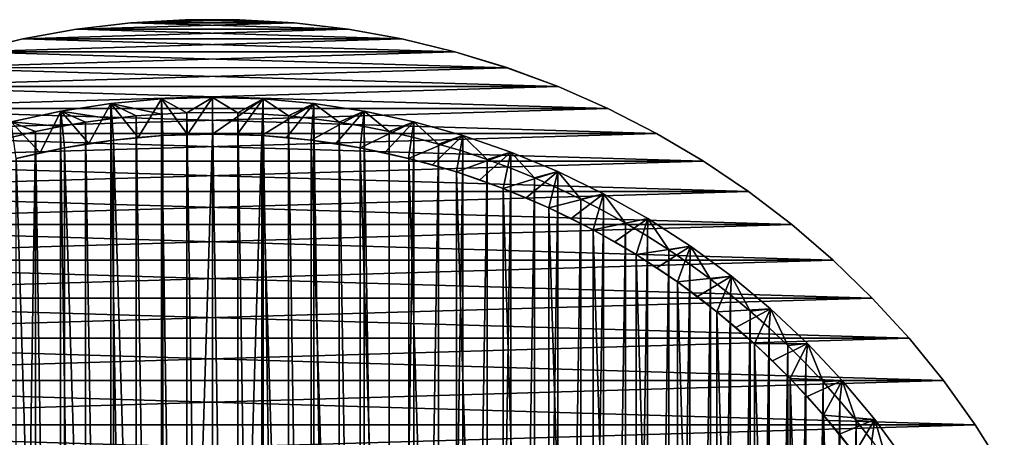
# Model space of a CAD drawing. Header units: millimetres. Extents: x -20 to 891, y -20 to 307.
# Tile 34 of 113: x -4 to 17, y 11 to 20. Entities that reach past the tile are written whole.
import ezdxf

# ---------------------------------------------------------------- set-up
doc = ezdxf.new("R2010")
doc.units = ezdxf.units.MM
doc.header["$LTSCALE"] = 41.718519
for name, color, linetype in [('1', 7, 'CONTINUOUS'), ('10', 7, 'CONTINUOUS'), ('12', 7, 'CONTINUOUS'), ('13', 7, 'CONTINUOUS'), ('14', 7, 'CONTINUOUS'), ('2', 7, 'CONTINUOUS'), ('4', 7, 'CONTINUOUS'), ('5', 7, 'CONTINUOUS'), ('6', 7, 'CONTINUOUS'), ('7', 7, 'CONTINUOUS'), ('8', 7, 'CONTINUOUS'), ('9', 7, 'CONTINUOUS')]:
    doc.layers.add(name, color=color, linetype=linetype)

msp = doc.modelspace()

# ---------------------------------------------------------------- linework, layer by layer
at = {"layer": '1', "linetype": 'Continuous'}
for points in [[(-1.776, 19.921), (2.953, 19.781), (-2.953, 19.781), (-1.776, 19.921)], [(-0.593, 19.991), (1.776, 19.921), (-1.776, 19.921), (-0.593, 19.991)], [(1.776, 19.921), (2.953, 19.781), (-1.776, 19.921), (1.776, 19.921)], [(0.593, 19.991), (1.776, 19.921), (-0.593, 19.991), (0.593, 19.991)], [(-2.953, 19.781), (4.12, 19.571), (-4.12, 19.571), (-2.953, 19.781)], [(2.953, 19.781), (4.12, 19.571), (-2.953, 19.781), (2.953, 19.781)], [(-4.12, 19.571), (5.272, 19.293), (-5.272, 19.293), (-4.12, 19.571)], [(4.12, 19.571), (5.272, 19.293), (-4.12, 19.571), (4.12, 19.571)], [(-5.272, 19.293), (6.406, 18.946), (-6.405, 18.947), (-5.272, 19.293)], [(5.272, 19.293), (6.406, 18.946), (-5.272, 19.293), (5.272, 19.293)], [(-6.405, 18.947), (6.406, 18.946), (-7.517, 18.534), (-6.405, 18.947)], [(6.406, 18.946), (7.517, 18.534), (-7.517, 18.534), (6.406, 18.946)], [(7.517, 18.534), (8.601, 18.056), (-8.601, 18.056), (7.517, 18.534)], [(-7.517, 18.534), (7.517, 18.534), (-8.601, 18.056), (-7.517, 18.534)], [(8.601, 18.056), (9.656, 17.515), (-9.656, 17.515), (8.601, 18.056)], [(-8.601, 18.056), (8.601, 18.056), (-9.656, 17.515), (-8.601, 18.056)], [(9.656, 17.515), (10.676, 16.912), (-10.676, 16.912), (9.656, 17.515)], [(-9.656, 17.515), (9.656, 17.515), (-10.676, 16.912), (-9.656, 17.515)], [(10.676, 16.912), (11.659, 16.25), (-11.659, 16.25), (10.676, 16.912)], [(-10.676, 16.912), (10.676, 16.912), (-11.659, 16.25), (-10.676, 16.912)], [(11.659, 16.25), (12.602, 15.531), (-12.602, 15.531), (11.659, 16.25)], [(-11.659, 16.25), (11.659, 16.25), (-12.602, 15.531), (-11.659, 16.25)], [(12.602, 15.531), (13.5, 14.757), (-13.499, 14.757), (12.602, 15.531)], [(-12.602, 15.531), (12.602, 15.531), (-13.499, 14.757), (-12.602, 15.531)], [(13.5, 14.757), (14.35, 13.931), (-14.35, 13.931), (13.5, 14.757)], [(-13.499, 14.757), (13.5, 14.757), (-14.35, 13.931), (-13.499, 14.757)], [(14.35, 13.931), (15.15, 13.057), (-15.15, 13.057), (14.35, 13.931)], [(-14.35, 13.931), (14.35, 13.931), (-15.15, 13.057), (-14.35, 13.931)], [(15.15, 13.057), (15.897, 12.136), (-15.897, 12.136), (15.15, 13.057)], [(-15.15, 13.057), (15.15, 13.057), (-15.897, 12.136), (-15.15, 13.057)], [(15.897, 12.136), (16.588, 11.173), (-16.588, 11.173), (15.897, 12.136)], [(-15.897, 12.136), (15.897, 12.136), (-16.588, 11.173), (-15.897, 12.136)], [(16.588, 11.173), (17.221, 10.171), (-17.221, 10.171), (16.588, 11.173)], [(-16.588, 11.173), (16.588, 11.173), (-17.221, 10.171), (-16.588, 11.173)]]:
    msp.add_3dface(points, dxfattribs=at)
at = {"layer": '10', "linetype": 'Continuous'}
for points in [[(0, 18.3, 1.5), (0, 18.3, 1.773), (1.105, 18.267, 1.773), (0, 18.3, 1.5)], [(0, 18.3, 1.5), (1.105, 18.267, 1.773), (1.105, 18.267, 1.5), (0, 18.3, 1.5)], [(1.105, 18.267, 1.773), (2.206, 18.167, 1.773), (1.105, 18.267, 1.5), (1.105, 18.267, 1.773)], [(1.105, 18.267, 1.5), (2.206, 18.167, 1.773), (2.206, 18.167, 1.5), (1.105, 18.267, 1.5)], [(2.206, 18.167, 1.773), (3.299, 18, 1.773), (2.206, 18.167, 1.5), (2.206, 18.167, 1.773)], [(2.206, 18.167, 1.5), (3.299, 18, 1.773), (3.299, 18, 1.5), (2.206, 18.167, 1.5)], [(3.299, 18, 1.773), (4.379, 17.768, 1.773), (3.299, 18, 1.5), (3.299, 18, 1.773)], [(3.299, 18, 1.5), (4.379, 17.768, 1.773), (4.379, 17.768, 1.5), (3.299, 18, 1.5)], [(4.379, 17.768, 1.773), (5.444, 17.471, 1.773), (5.444, 17.471, 1.5), (4.379, 17.768, 1.773)], [(4.379, 17.768, 1.5), (4.379, 17.768, 1.773), (5.444, 17.471, 1.5), (4.379, 17.768, 1.5)], [(5.444, 17.471, 1.773), (6.489, 17.111, 1.773), (6.489, 17.111, 1.5), (5.444, 17.471, 1.773)], [(5.444, 17.471, 1.5), (5.444, 17.471, 1.773), (6.489, 17.111, 1.5), (5.444, 17.471, 1.5)], [(6.489, 17.111, 1.773), (7.511, 16.688, 1.773), (7.51, 16.688, 1.5), (6.489, 17.111, 1.773)], [(6.489, 17.111, 1.5), (6.489, 17.111, 1.773), (7.51, 16.688, 1.5), (6.489, 17.111, 1.5)], [(7.51, 16.688, 1.5), (7.511, 16.688, 1.773), (8.504, 16.204, 1.5), (7.51, 16.688, 1.5)], [(7.511, 16.688, 1.773), (8.504, 16.204, 1.773), (8.504, 16.204, 1.5), (7.511, 16.688, 1.773)], [(8.504, 16.204, 1.773), (9.467, 15.661, 1.773), (9.467, 15.661, 1.5), (8.504, 16.204, 1.773)], [(8.504, 16.204, 1.5), (8.504, 16.204, 1.773), (9.467, 15.661, 1.5), (8.504, 16.204, 1.5)], [(9.467, 15.661, 1.773), (10.396, 15.061, 1.773), (9.467, 15.661, 1.5), (9.467, 15.661, 1.773)], [(9.467, 15.661, 1.5), (10.396, 15.061, 1.773), (10.396, 15.061, 1.5), (9.467, 15.661, 1.5)], [(10.396, 15.061, 1.773), (11.286, 14.405, 1.773), (10.396, 15.061, 1.5), (10.396, 15.061, 1.773)], [(10.396, 15.061, 1.5), (11.286, 14.405, 1.773), (11.286, 14.405, 1.5), (10.396, 15.061, 1.5)], [(11.286, 14.405, 1.773), (12.135, 13.698, 1.773), (11.286, 14.405, 1.5), (11.286, 14.405, 1.773)], [(11.286, 14.405, 1.5), (12.135, 13.698, 1.773), (12.135, 13.698, 1.5), (11.286, 14.405, 1.5)], [(12.135, 13.698, 1.773), (12.94, 12.94, 1.773), (12.135, 13.698, 1.5), (12.135, 13.698, 1.773)], [(12.135, 13.698, 1.5), (12.94, 12.94, 1.773), (12.94, 12.94, 1.5), (12.135, 13.698, 1.5)], [(12.94, 12.94, 1.773), (13.698, 12.135, 1.773), (12.94, 12.94, 1.5), (12.94, 12.94, 1.773)], [(12.94, 12.94, 1.5), (13.698, 12.135, 1.773), (13.698, 12.135, 1.5), (12.94, 12.94, 1.5)], [(13.698, 12.135, 1.773), (14.405, 11.286, 1.773), (13.698, 12.135, 1.5), (13.698, 12.135, 1.773)], [(13.698, 12.135, 1.5), (14.405, 11.286, 1.773), (14.405, 11.286, 1.5), (13.698, 12.135, 1.5)], [(14.405, 11.286, 1.773), (15.061, 10.396, 1.773), (14.405, 11.286, 1.5), (14.405, 11.286, 1.773)], [(14.405, 11.286, 1.5), (15.061, 10.396, 1.773), (15.061, 10.396, 1.5), (14.405, 11.286, 1.5)]]:
    msp.add_3dface(points, dxfattribs=at)
at = {"layer": '12', "linetype": 'Continuous'}
for points in [[(-2.757, 17.759, 3), (-2.209, -17.835, 3), (-2.208, 17.835, 3), (-2.757, 17.759, 3)], [(-2.209, -17.835, 3), (-1.658, -17.895, 3), (-2.208, 17.835, 3), (-2.209, -17.835, 3)], [(-2.208, 17.835, 3), (-1.658, -17.895, 3), (-1.658, 17.895, 3), (-2.208, 17.835, 3)], [(-1.658, 17.895, 3), (-1.107, -17.937, 3), (-1.106, 17.937, 3), (-1.658, 17.895, 3)], [(-1.658, -17.895, 3), (-1.107, -17.937, 3), (-1.658, 17.895, 3), (-1.658, -17.895, 3)], [(-1.107, -17.937, 3), (-0.554, -17.963, 3), (-1.106, 17.937, 3), (-1.107, -17.937, 3)], [(-1.106, 17.937, 3), (-0.554, -17.963, 3), (-0.553, 17.963, 3), (-1.106, 17.937, 3)], [(-0.554, -17.963, 3), (0, -17.971, 3), (-0.553, 17.963, 3), (-0.554, -17.963, 3)], [(-0.553, 17.963, 3), (0, -17.971, 3), (0, 17.971, 3), (-0.553, 17.963, 3)], [(0, -17.971, 3), (0.553, -17.963, 3), (0, 17.971, 3), (0, -17.971, 3)], [(0, 17.971, 3), (0.553, -17.963, 3), (0.554, 17.963, 3), (0, 17.971, 3)], [(0.553, -17.963, 3), (1.106, -17.937, 3), (0.554, 17.963, 3), (0.553, -17.963, 3)], [(0.554, 17.963, 3), (1.106, -17.937, 3), (1.107, 17.937, 3), (0.554, 17.963, 3)], [(1.106, -17.937, 3), (1.658, -17.895, 3), (1.107, 17.937, 3), (1.106, -17.937, 3)], [(1.107, 17.937, 3), (1.658, -17.895, 3), (1.658, 17.895, 3), (1.107, 17.937, 3)], [(1.658, -17.895, 3), (2.208, -17.835, 3), (1.658, 17.895, 3), (1.658, -17.895, 3)], [(1.658, 17.895, 3), (2.208, -17.835, 3), (2.209, 17.835, 3), (1.658, 17.895, 3)], [(2.208, -17.835, 3), (2.757, -17.759, 3), (2.209, 17.835, 3), (2.208, -17.835, 3)], [(2.209, 17.835, 3), (2.757, -17.759, 3), (2.757, 17.759, 3), (2.209, 17.835, 3)], [(-3.845, 17.555, 3), (-3.302, -17.665, 3), (-3.302, 17.665, 3), (-3.845, 17.555, 3)], [(-3.302, 17.665, 3), (-2.757, -17.759, 3), (-2.757, 17.759, 3), (-3.302, 17.665, 3)], [(-3.302, -17.665, 3), (-2.757, -17.759, 3), (-3.302, 17.665, 3), (-3.302, -17.665, 3)], [(-2.757, -17.759, 3), (-2.209, -17.835, 3), (-2.757, 17.759, 3), (-2.757, -17.759, 3)], [(2.757, -17.759, 3), (3.302, -17.665, 3), (2.757, 17.759, 3), (2.757, -17.759, 3)], [(2.757, 17.759, 3), (3.302, -17.665, 3), (3.302, 17.665, 3), (2.757, 17.759, 3)], [(3.302, -17.665, 3), (3.845, -17.555, 3), (3.302, 17.665, 3), (3.302, -17.665, 3)], [(3.302, 17.665, 3), (3.845, -17.555, 3), (3.845, 17.555, 3), (3.302, 17.665, 3)], [(-4.383, -17.429, 3), (-3.845, -17.555, 3), (-3.845, 17.555, 3), (-4.383, -17.429, 3)], [(-4.383, 17.429, 3), (-4.383, -17.429, 3), (-3.845, 17.555, 3), (-4.383, 17.429, 3)], [(-3.845, -17.555, 3), (-3.302, -17.665, 3), (-3.845, 17.555, 3), (-3.845, -17.555, 3)], [(3.845, 17.555, 3), (3.845, -17.555, 3), (4.383, 17.429, 3), (3.845, 17.555, 3)], [(3.845, -17.555, 3), (4.383, -17.429, 3), (4.383, 17.429, 3), (3.845, -17.555, 3)], [(4.383, 17.429, 3), (4.383, -17.429, 3), (4.918, 17.285, 3), (4.383, 17.429, 3)], [(4.383, -17.429, 3), (4.918, -17.285, 3), (4.918, 17.285, 3), (4.383, -17.429, 3)], [(4.918, 17.285, 3), (4.918, -17.285, 3), (5.448, 17.126, 3), (4.918, 17.285, 3)], [(4.918, -17.285, 3), (5.448, -17.126, 3), (5.448, 17.126, 3), (4.918, -17.285, 3)], [(5.448, 17.126, 3), (5.448, -17.126, 3), (5.973, 16.95, 3), (5.448, 17.126, 3)], [(5.448, -17.126, 3), (5.973, -16.95, 3), (5.973, 16.95, 3), (5.448, -17.126, 3)], [(5.973, 16.95, 3), (5.973, -16.95, 3), (6.492, 16.758, 3), (5.973, 16.95, 3)], [(5.973, -16.95, 3), (6.492, -16.758, 3), (6.492, 16.758, 3), (5.973, -16.95, 3)], [(6.492, 16.758, 3), (6.492, -16.758, 3), (7.005, 16.55, 3), (6.492, 16.758, 3)], [(6.492, -16.758, 3), (7.005, -16.55, 3), (7.005, 16.55, 3), (6.492, -16.758, 3)], [(7.005, 16.55, 3), (7.005, -16.55, 3), (7.511, 16.326, 3), (7.005, 16.55, 3)], [(7.005, -16.55, 3), (7.511, -16.326, 3), (7.511, 16.326, 3), (7.005, -16.55, 3)], [(7.511, 16.326, 3), (7.511, -16.326, 3), (8.01, 16.087, 3), (7.511, 16.326, 3)], [(7.511, -16.326, 3), (8.01, -16.087, 3), (8.01, 16.087, 3), (7.511, -16.326, 3)], [(8.01, 16.087, 3), (8.01, -16.087, 3), (8.502, 15.833, 3), (8.01, 16.087, 3)], [(8.01, -16.087, 3), (8.502, -15.833, 3), (8.502, 15.833, 3), (8.01, -16.087, 3)], [(8.502, 15.833, 3), (8.502, -15.833, 3), (8.985, 15.564, 3), (8.502, 15.833, 3)], [(8.502, -15.833, 3), (8.985, -15.564, 3), (8.985, 15.564, 3), (8.502, -15.833, 3)], [(8.985, 15.564, 3), (8.985, -15.564, 3), (9.46, 15.28, 3), (8.985, 15.564, 3)], [(8.985, -15.564, 3), (9.46, -15.28, 3), (9.46, 15.28, 3), (8.985, -15.564, 3)], [(9.46, 15.28, 3), (9.46, -15.28, 3), (9.926, 14.981, 3), (9.46, 15.28, 3)], [(9.46, -15.28, 3), (9.927, -14.981, 3), (9.926, 14.981, 3), (9.46, -15.28, 3)], [(9.926, 14.981, 3), (9.927, -14.981, 3), (10.383, 14.668, 3), (9.926, 14.981, 3)], [(9.927, -14.981, 3), (10.383, -14.668, 3), (10.383, 14.668, 3), (9.927, -14.981, 3)], [(10.383, 14.668, 3), (10.383, -14.668, 3), (10.83, 14.342, 3), (10.383, 14.668, 3)], [(10.383, -14.668, 3), (10.83, -14.342, 3), (10.83, 14.342, 3), (10.383, -14.668, 3)], [(10.83, 14.342, 3), (10.83, -14.342, 3), (11.266, 14.001, 3), (10.83, 14.342, 3)], [(10.83, -14.342, 3), (11.266, -14.001, 3), (11.266, 14.001, 3), (10.83, -14.342, 3)], [(11.266, 14.001, 3), (11.266, -14.001, 3), (11.692, 13.648, 3), (11.266, 14.001, 3)], [(11.266, -14.001, 3), (11.692, -13.648, 3), (11.692, 13.648, 3), (11.266, -14.001, 3)], [(11.692, 13.648, 3), (11.692, -13.648, 3), (12.107, 13.281, 3), (11.692, 13.648, 3)], [(11.692, -13.648, 3), (12.107, -13.281, 3), (12.107, 13.281, 3), (11.692, -13.648, 3)], [(12.107, 13.281, 3), (12.107, -13.281, 3), (12.51, 12.902, 3), (12.107, 13.281, 3)], [(12.107, -13.281, 3), (12.51, -12.902, 3), (12.51, 12.902, 3), (12.107, -13.281, 3)], [(12.51, 12.902, 3), (12.51, -12.902, 3), (12.902, 12.511, 3), (12.51, 12.902, 3)], [(12.51, -12.902, 3), (12.902, -12.511, 3), (12.902, 12.511, 3), (12.51, -12.902, 3)], [(12.902, 12.511, 3), (12.902, -12.511, 3), (13.281, 12.107, 3), (12.902, 12.511, 3)], [(12.902, -12.511, 3), (13.281, -12.107, 3), (13.281, 12.107, 3), (12.902, -12.511, 3)], [(13.281, 12.107, 3), (13.281, -12.107, 3), (13.647, 11.693, 3), (13.281, 12.107, 3)], [(13.281, -12.107, 3), (13.647, -11.693, 3), (13.647, 11.693, 3), (13.281, -12.107, 3)], [(13.647, 11.693, 3), (13.647, -11.693, 3), (14.001, 11.267, 3), (13.647, 11.693, 3)], [(13.647, -11.693, 3), (14.001, -11.267, 3), (14.001, 11.267, 3), (13.647, -11.693, 3)], [(14.001, 11.267, 3), (14.001, -11.267, 3), (14.341, 10.83, 3), (14.001, 11.267, 3)]]:
    msp.add_3dface(points, dxfattribs=at)
at = {"layer": '13', "linetype": 'Continuous'}
for points in [[(-1.105, 18.267, 1.773), (-2.206, 18.167, 1.773), (-1.106, 17.937, 3), (-1.105, 18.267, 1.773)], [(-1.105, 18.267, 1.773), (-1.106, 17.937, 3), (-0.553, 17.963, 3), (-1.105, 18.267, 1.773)], [(0, 18.3, 1.773), (-1.105, 18.267, 1.773), (-0.553, 17.963, 3), (0, 18.3, 1.773)], [(0, 18.3, 1.773), (-0.553, 17.963, 3), (0, 17.971, 3), (0, 18.3, 1.773)], [(1.105, 18.267, 1.773), (0, 18.3, 1.773), (0.554, 17.963, 3), (1.105, 18.267, 1.773)], [(0, 18.3, 1.773), (0, 17.971, 3), (0.554, 17.963, 3), (0, 18.3, 1.773)], [(1.105, 18.267, 1.773), (0.554, 17.963, 3), (1.107, 17.937, 3), (1.105, 18.267, 1.773)], [(2.206, 18.167, 1.773), (1.105, 18.267, 1.773), (1.658, 17.895, 3), (2.206, 18.167, 1.773)], [(1.105, 18.267, 1.773), (1.107, 17.937, 3), (1.658, 17.895, 3), (1.105, 18.267, 1.773)], [(-3.299, 18, 1.773), (-4.379, 17.768, 1.773), (-3.302, 17.665, 3), (-3.299, 18, 1.773)], [(-3.299, 18, 1.773), (-3.302, 17.665, 3), (-2.757, 17.759, 3), (-3.299, 18, 1.773)], [(-2.206, 18.167, 1.773), (-3.299, 18, 1.773), (-2.208, 17.835, 3), (-2.206, 18.167, 1.773)], [(-3.299, 18, 1.773), (-2.757, 17.759, 3), (-2.208, 17.835, 3), (-3.299, 18, 1.773)], [(-2.206, 18.167, 1.773), (-2.208, 17.835, 3), (-1.658, 17.895, 3), (-2.206, 18.167, 1.773)], [(-2.206, 18.167, 1.773), (-1.658, 17.895, 3), (-1.106, 17.937, 3), (-2.206, 18.167, 1.773)], [(2.206, 18.167, 1.773), (1.658, 17.895, 3), (2.209, 17.835, 3), (2.206, 18.167, 1.773)], [(3.299, 18, 1.773), (2.206, 18.167, 1.773), (2.757, 17.759, 3), (3.299, 18, 1.773)], [(2.206, 18.167, 1.773), (2.209, 17.835, 3), (2.757, 17.759, 3), (2.206, 18.167, 1.773)], [(3.299, 18, 1.773), (2.757, 17.759, 3), (3.302, 17.665, 3), (3.299, 18, 1.773)], [(4.379, 17.768, 1.773), (3.299, 18, 1.773), (3.845, 17.555, 3), (4.379, 17.768, 1.773)], [(3.299, 18, 1.773), (3.302, 17.665, 3), (3.845, 17.555, 3), (3.299, 18, 1.773)], [(-4.379, 17.768, 1.773), (-4.383, 17.429, 3), (-3.845, 17.555, 3), (-4.379, 17.768, 1.773)], [(-4.379, 17.768, 1.773), (-3.845, 17.555, 3), (-3.302, 17.665, 3), (-4.379, 17.768, 1.773)], [(4.379, 17.768, 1.773), (3.845, 17.555, 3), (4.383, 17.429, 3), (4.379, 17.768, 1.773)], [(5.444, 17.471, 1.773), (4.379, 17.768, 1.773), (4.918, 17.285, 3), (5.444, 17.471, 1.773)], [(4.379, 17.768, 1.773), (4.383, 17.429, 3), (4.918, 17.285, 3), (4.379, 17.768, 1.773)], [(5.444, 17.471, 1.773), (4.918, 17.285, 3), (5.448, 17.126, 3), (5.444, 17.471, 1.773)], [(6.489, 17.111, 1.773), (5.444, 17.471, 1.773), (5.973, 16.95, 3), (6.489, 17.111, 1.773)], [(5.444, 17.471, 1.773), (5.448, 17.126, 3), (5.973, 16.95, 3), (5.444, 17.471, 1.773)], [(6.489, 17.111, 1.773), (5.973, 16.95, 3), (6.492, 16.758, 3), (6.489, 17.111, 1.773)], [(7.511, 16.688, 1.773), (6.489, 17.111, 1.773), (7.005, 16.55, 3), (7.511, 16.688, 1.773)], [(6.489, 17.111, 1.773), (6.492, 16.758, 3), (7.005, 16.55, 3), (6.489, 17.111, 1.773)], [(7.511, 16.688, 1.773), (7.005, 16.55, 3), (7.511, 16.326, 3), (7.511, 16.688, 1.773)], [(8.504, 16.204, 1.773), (7.511, 16.688, 1.773), (8.01, 16.087, 3), (8.504, 16.204, 1.773)], [(7.511, 16.688, 1.773), (7.511, 16.326, 3), (8.01, 16.087, 3), (7.511, 16.688, 1.773)], [(8.504, 16.204, 1.773), (8.01, 16.087, 3), (8.502, 15.833, 3), (8.504, 16.204, 1.773)], [(8.504, 16.204, 1.773), (8.502, 15.833, 3), (8.985, 15.564, 3), (8.504, 16.204, 1.773)], [(9.467, 15.661, 1.773), (8.504, 16.204, 1.773), (8.985, 15.564, 3), (9.467, 15.661, 1.773)], [(9.467, 15.661, 1.773), (8.985, 15.564, 3), (9.46, 15.28, 3), (9.467, 15.661, 1.773)], [(9.467, 15.661, 1.773), (9.46, 15.28, 3), (9.926, 14.981, 3), (9.467, 15.661, 1.773)], [(10.396, 15.061, 1.773), (9.467, 15.661, 1.773), (9.926, 14.981, 3), (10.396, 15.061, 1.773)], [(10.396, 15.061, 1.773), (9.926, 14.981, 3), (10.383, 14.668, 3), (10.396, 15.061, 1.773)], [(10.396, 15.061, 1.773), (10.383, 14.668, 3), (10.83, 14.342, 3), (10.396, 15.061, 1.773)], [(11.286, 14.405, 1.773), (10.396, 15.061, 1.773), (10.83, 14.342, 3), (11.286, 14.405, 1.773)], [(11.286, 14.405, 1.773), (10.83, 14.342, 3), (11.266, 14.001, 3), (11.286, 14.405, 1.773)], [(11.286, 14.405, 1.773), (11.266, 14.001, 3), (11.692, 13.648, 3), (11.286, 14.405, 1.773)], [(12.135, 13.698, 1.773), (11.286, 14.405, 1.773), (11.692, 13.648, 3), (12.135, 13.698, 1.773)], [(12.135, 13.698, 1.773), (11.692, 13.648, 3), (12.107, 13.281, 3), (12.135, 13.698, 1.773)], [(12.135, 13.698, 1.773), (12.107, 13.281, 3), (12.51, 12.902, 3), (12.135, 13.698, 1.773)], [(12.94, 12.94, 1.773), (12.135, 13.698, 1.773), (12.51, 12.902, 3), (12.94, 12.94, 1.773)], [(12.94, 12.94, 1.773), (12.51, 12.902, 3), (12.902, 12.511, 3), (12.94, 12.94, 1.773)], [(12.94, 12.94, 1.773), (12.902, 12.511, 3), (13.281, 12.107, 3), (12.94, 12.94, 1.773)], [(13.698, 12.135, 1.773), (12.94, 12.94, 1.773), (13.281, 12.107, 3), (13.698, 12.135, 1.773)], [(13.698, 12.135, 1.773), (13.281, 12.107, 3), (13.647, 11.693, 3), (13.698, 12.135, 1.773)], [(13.698, 12.135, 1.773), (13.647, 11.693, 3), (14.001, 11.267, 3), (13.698, 12.135, 1.773)], [(14.405, 11.286, 1.773), (13.698, 12.135, 1.773), (14.001, 11.267, 3), (14.405, 11.286, 1.773)], [(14.405, 11.286, 1.773), (14.001, 11.267, 3), (14.341, 10.83, 3), (14.405, 11.286, 1.773)], [(14.405, 11.286, 1.773), (14.341, 10.83, 3), (14.668, 10.384, 3), (14.405, 11.286, 1.773)], [(15.061, 10.396, 1.773), (14.405, 11.286, 1.773), (14.668, 10.384, 3), (15.061, 10.396, 1.773)]]:
    msp.add_3dface(points, dxfattribs=at)
at = {"layer": '14', "linetype": 'Continuous'}
for points in [[(0, 17.5, 1.038), (0, 18.3, 1.5), (1.105, 18.267, 1.5), (0, 17.5, 1.038)], [(0.539, 17.492, 1.038), (0, 17.5, 1.038), (1.105, 18.267, 1.5), (0.539, 17.492, 1.038)], [(1.077, 17.467, 1.038), (0.539, 17.492, 1.038), (1.105, 18.267, 1.5), (1.077, 17.467, 1.038)], [(1.077, 17.467, 1.038), (1.105, 18.267, 1.5), (2.206, 18.167, 1.5), (1.077, 17.467, 1.038)], [(1.615, 17.425, 1.038), (1.077, 17.467, 1.038), (2.206, 18.167, 1.5), (1.615, 17.425, 1.038)], [(2.151, 17.367, 1.038), (1.615, 17.425, 1.038), (2.206, 18.167, 1.5), (2.151, 17.367, 1.038)], [(2.151, 17.367, 1.038), (2.206, 18.167, 1.5), (3.299, 18, 1.5), (2.151, 17.367, 1.038)], [(2.684, 17.293, 1.038), (2.151, 17.367, 1.038), (3.299, 18, 1.5), (2.684, 17.293, 1.038)], [(3.215, 17.202, 1.038), (2.684, 17.293, 1.038), (3.299, 18, 1.5), (3.215, 17.202, 1.038)], [(3.215, 17.202, 1.038), (3.299, 18, 1.5), (4.379, 17.768, 1.5), (3.215, 17.202, 1.038)], [(3.744, 17.095, 1.038), (3.215, 17.202, 1.038), (4.379, 17.768, 1.5), (3.744, 17.095, 1.038)], [(4.268, 16.972, 1.038), (3.744, 17.095, 1.038), (4.379, 17.768, 1.5), (4.268, 16.972, 1.038)], [(4.268, 16.972, 1.038), (4.379, 17.768, 1.5), (5.444, 17.471, 1.5), (4.268, 16.972, 1.038)], [(4.789, 16.832, 1.038), (4.268, 16.972, 1.038), (5.444, 17.471, 1.5), (4.789, 16.832, 1.038)], [(5.305, 16.677, 1.038), (4.789, 16.832, 1.038), (5.444, 17.471, 1.5), (5.305, 16.677, 1.038)], [(5.305, 16.677, 1.038), (5.444, 17.471, 1.5), (6.489, 17.111, 1.5), (5.305, 16.677, 1.038)], [(5.816, 16.505, 1.038), (5.305, 16.677, 1.038), (6.489, 17.111, 1.5), (5.816, 16.505, 1.038)], [(6.321, 16.318, 1.038), (5.816, 16.505, 1.038), (6.489, 17.111, 1.5), (6.321, 16.318, 1.038)], [(6.321, 16.318, 1.038), (6.489, 17.111, 1.5), (7.51, 16.688, 1.5), (6.321, 16.318, 1.038)], [(6.821, 16.116, 1.038), (6.321, 16.318, 1.038), (7.51, 16.688, 1.5), (6.821, 16.116, 1.038)], [(7.314, 15.898, 1.038), (6.821, 16.116, 1.038), (7.51, 16.688, 1.5), (7.314, 15.898, 1.038)], [(7.314, 15.898, 1.038), (7.51, 16.688, 1.5), (8.504, 16.204, 1.5), (7.314, 15.898, 1.038)], [(7.8, 15.666, 1.038), (7.314, 15.898, 1.038), (8.504, 16.204, 1.5), (7.8, 15.666, 1.038)], [(8.279, 15.418, 1.038), (7.8, 15.666, 1.038), (8.504, 16.204, 1.5), (8.279, 15.418, 1.038)], [(8.279, 15.418, 1.038), (8.504, 16.204, 1.5), (9.467, 15.661, 1.5), (8.279, 15.418, 1.038)], [(8.75, 15.156, 1.038), (8.279, 15.418, 1.038), (9.467, 15.661, 1.5), (8.75, 15.156, 1.038)], [(9.212, 14.879, 1.038), (8.75, 15.156, 1.038), (9.467, 15.661, 1.5), (9.212, 14.879, 1.038)], [(9.212, 14.879, 1.038), (9.467, 15.661, 1.5), (10.396, 15.061, 1.5), (9.212, 14.879, 1.038)], [(9.666, 14.588, 1.038), (9.212, 14.879, 1.038), (10.396, 15.061, 1.5), (9.666, 14.588, 1.038)], [(10.111, 14.284, 1.038), (9.666, 14.588, 1.038), (10.396, 15.061, 1.5), (10.111, 14.284, 1.038)], [(10.111, 14.284, 1.038), (10.396, 15.061, 1.5), (11.286, 14.405, 1.5), (10.111, 14.284, 1.038)], [(10.546, 13.965, 1.038), (10.111, 14.284, 1.038), (11.286, 14.405, 1.5), (10.546, 13.965, 1.038)], [(10.971, 13.634, 1.038), (10.546, 13.965, 1.038), (11.286, 14.405, 1.5), (10.971, 13.634, 1.038)], [(10.971, 13.634, 1.038), (11.286, 14.405, 1.5), (12.135, 13.698, 1.5), (10.971, 13.634, 1.038)], [(11.386, 13.29, 1.038), (10.971, 13.634, 1.038), (12.135, 13.698, 1.5), (11.386, 13.29, 1.038)], [(11.79, 12.933, 1.038), (11.386, 13.29, 1.038), (12.135, 13.698, 1.5), (11.79, 12.933, 1.038)], [(11.79, 12.933, 1.038), (12.135, 13.698, 1.5), (12.94, 12.94, 1.5), (11.79, 12.933, 1.038)], [(12.182, 12.563, 1.038), (11.79, 12.933, 1.038), (12.94, 12.94, 1.5), (12.182, 12.563, 1.038)], [(12.563, 12.182, 1.038), (12.182, 12.563, 1.038), (12.94, 12.94, 1.5), (12.563, 12.182, 1.038)], [(12.563, 12.182, 1.038), (12.94, 12.94, 1.5), (13.698, 12.135, 1.5), (12.563, 12.182, 1.038)], [(12.933, 11.79, 1.038), (12.563, 12.182, 1.038), (13.698, 12.135, 1.5), (12.933, 11.79, 1.038)], [(13.289, 11.386, 1.038), (12.933, 11.79, 1.038), (13.698, 12.135, 1.5), (13.289, 11.386, 1.038)], [(13.289, 11.386, 1.038), (13.698, 12.135, 1.5), (14.405, 11.286, 1.5), (13.289, 11.386, 1.038)], [(13.634, 10.971, 1.038), (13.289, 11.386, 1.038), (14.405, 11.286, 1.5), (13.634, 10.971, 1.038)], [(13.965, 10.546, 1.038), (13.634, 10.971, 1.038), (14.405, 11.286, 1.5), (13.965, 10.546, 1.038)], [(13.965, 10.546, 1.038), (14.405, 11.286, 1.5), (15.061, 10.396, 1.5), (13.965, 10.546, 1.038)]]:
    msp.add_3dface(points, dxfattribs=at)
at = {"layer": '2', "linetype": 'Continuous'}
for points in [[(-1.776, 19.921), (-2.953, 19.781), (-1.776, 19.921, 65), (-1.776, 19.921)], [(-1.776, 19.921, 65), (-2.953, 19.781), (-2.953, 19.781, 65), (-1.776, 19.921, 65)], [(-0.593, 19.991), (-1.776, 19.921), (-0.593, 19.991, 65), (-0.593, 19.991)], [(-0.593, 19.991, 65), (-1.776, 19.921), (-1.776, 19.921, 65), (-0.593, 19.991, 65)], [(0.593, 19.991), (-0.593, 19.991), (-0.593, 19.991, 65), (0.593, 19.991)], [(0.593, 19.991, 65), (0.593, 19.991), (-0.593, 19.991, 65), (0.593, 19.991, 65)], [(1.776, 19.921), (0.593, 19.991), (1.776, 19.921, 65), (1.776, 19.921)], [(1.776, 19.921, 65), (0.593, 19.991), (0.593, 19.991, 65), (1.776, 19.921, 65)], [(2.953, 19.781), (1.776, 19.921), (2.953, 19.781, 65), (2.953, 19.781)], [(2.953, 19.781, 65), (1.776, 19.921), (1.776, 19.921, 65), (2.953, 19.781, 65)], [(-2.953, 19.781), (-4.12, 19.571), (-2.953, 19.781, 65), (-2.953, 19.781)], [(-2.953, 19.781, 65), (-4.12, 19.571), (-4.12, 19.571, 65), (-2.953, 19.781, 65)], [(4.12, 19.571), (2.953, 19.781), (4.12, 19.571, 65), (4.12, 19.571)], [(4.12, 19.571, 65), (2.953, 19.781), (2.953, 19.781, 65), (4.12, 19.571, 65)], [(-4.12, 19.571), (-5.272, 19.293), (-4.12, 19.571, 65), (-4.12, 19.571)], [(-4.12, 19.571, 65), (-5.272, 19.293), (-5.272, 19.293, 65), (-4.12, 19.571, 65)], [(5.272, 19.293), (4.12, 19.571), (5.272, 19.293, 65), (5.272, 19.293)], [(5.272, 19.293, 65), (4.12, 19.571), (4.12, 19.571, 65), (5.272, 19.293, 65)], [(6.406, 18.946), (5.272, 19.293), (6.405, 18.947, 65), (6.406, 18.946)], [(6.405, 18.947, 65), (5.272, 19.293), (5.272, 19.293, 65), (6.405, 18.947, 65)], [(7.517, 18.534, 65), (6.406, 18.946), (6.405, 18.947, 65), (7.517, 18.534, 65)], [(7.517, 18.534), (6.406, 18.946), (7.517, 18.534, 65), (7.517, 18.534)], [(8.601, 18.056), (7.517, 18.534), (8.601, 18.056, 65), (8.601, 18.056)], [(8.601, 18.056, 65), (7.517, 18.534), (7.517, 18.534, 65), (8.601, 18.056, 65)], [(9.656, 17.515), (8.601, 18.056), (9.656, 17.515, 65), (9.656, 17.515)], [(9.656, 17.515, 65), (8.601, 18.056), (8.601, 18.056, 65), (9.656, 17.515, 65)], [(10.676, 16.912), (9.656, 17.515), (10.676, 16.912, 65), (10.676, 16.912)], [(10.676, 16.912, 65), (9.656, 17.515), (9.656, 17.515, 65), (10.676, 16.912, 65)], [(11.659, 16.25), (10.676, 16.912), (11.659, 16.25, 65), (11.659, 16.25)], [(11.659, 16.25, 65), (10.676, 16.912), (10.676, 16.912, 65), (11.659, 16.25, 65)], [(12.602, 15.531), (11.659, 16.25), (12.602, 15.531, 65), (12.602, 15.531)], [(12.602, 15.531, 65), (11.659, 16.25), (11.659, 16.25, 65), (12.602, 15.531, 65)], [(13.5, 14.757), (12.602, 15.531), (13.499, 14.757, 65), (13.5, 14.757)], [(13.499, 14.757, 65), (12.602, 15.531), (12.602, 15.531, 65), (13.499, 14.757, 65)], [(14.35, 13.931, 65), (13.5, 14.757), (13.499, 14.757, 65), (14.35, 13.931, 65)], [(14.35, 13.931), (13.5, 14.757), (14.35, 13.931, 65), (14.35, 13.931)], [(15.15, 13.057), (14.35, 13.931), (15.15, 13.057, 65), (15.15, 13.057)], [(15.15, 13.057, 65), (14.35, 13.931), (14.35, 13.931, 65), (15.15, 13.057, 65)], [(15.897, 12.136), (15.15, 13.057), (15.897, 12.136, 65), (15.897, 12.136)], [(15.897, 12.136, 65), (15.15, 13.057), (15.15, 13.057, 65), (15.897, 12.136, 65)], [(16.588, 11.173), (15.897, 12.136), (16.588, 11.173, 65), (16.588, 11.173)], [(16.588, 11.173, 65), (15.897, 12.136), (15.897, 12.136, 65), (16.588, 11.173, 65)], [(17.221, 10.171), (16.588, 11.173), (17.221, 10.171, 65), (17.221, 10.171)], [(17.221, 10.171, 65), (16.588, 11.173), (16.588, 11.173, 65), (17.221, 10.171, 65)]]:
    msp.add_3dface(points, dxfattribs=at)
at = {"layer": '4', "linetype": 'Continuous'}
for points in [[(2.953, 19.781, 65), (1.776, 19.921, 65), (-2.953, 19.781, 65), (2.953, 19.781, 65)], [(1.776, 19.921, 65), (-1.776, 19.921, 65), (-2.953, 19.781, 65), (1.776, 19.921, 65)], [(1.776, 19.921, 65), (0.593, 19.991, 65), (-1.776, 19.921, 65), (1.776, 19.921, 65)], [(0.593, 19.991, 65), (-0.593, 19.991, 65), (-1.776, 19.921, 65), (0.593, 19.991, 65)], [(4.12, 19.571, 65), (2.953, 19.781, 65), (-4.12, 19.571, 65), (4.12, 19.571, 65)], [(2.953, 19.781, 65), (-2.953, 19.781, 65), (-4.12, 19.571, 65), (2.953, 19.781, 65)], [(5.272, 19.293, 65), (4.12, 19.571, 65), (-5.272, 19.293, 65), (5.272, 19.293, 65)], [(4.12, 19.571, 65), (-4.12, 19.571, 65), (-5.272, 19.293, 65), (4.12, 19.571, 65)], [(6.405, 18.947, 65), (5.272, 19.293, 65), (-6.406, 18.946, 65), (6.405, 18.947, 65)], [(5.272, 19.293, 65), (-5.272, 19.293, 65), (-6.406, 18.946, 65), (5.272, 19.293, 65)], [(7.517, 18.534, 65), (-6.406, 18.946, 65), (-7.517, 18.534, 65), (7.517, 18.534, 65)], [(7.517, 18.534, 65), (6.405, 18.947, 65), (-6.406, 18.946, 65), (7.517, 18.534, 65)], [(8.601, 18.056, 65), (-7.517, 18.534, 65), (-8.601, 18.056, 65), (8.601, 18.056, 65)], [(8.601, 18.056, 65), (7.517, 18.534, 65), (-7.517, 18.534, 65), (8.601, 18.056, 65)], [(9.656, 17.515, 65), (-8.601, 18.056, 65), (-9.656, 17.515, 65), (9.656, 17.515, 65)], [(9.656, 17.515, 65), (8.601, 18.056, 65), (-8.601, 18.056, 65), (9.656, 17.515, 65)], [(10.676, 16.912, 65), (-9.656, 17.515, 65), (-10.676, 16.912, 65), (10.676, 16.912, 65)], [(10.676, 16.912, 65), (9.656, 17.515, 65), (-9.656, 17.515, 65), (10.676, 16.912, 65)], [(11.659, 16.25, 65), (-10.676, 16.912, 65), (-11.659, 16.25, 65), (11.659, 16.25, 65)], [(11.659, 16.25, 65), (10.676, 16.912, 65), (-10.676, 16.912, 65), (11.659, 16.25, 65)], [(12.602, 15.531, 65), (-11.659, 16.25, 65), (-12.602, 15.531, 65), (12.602, 15.531, 65)], [(12.602, 15.531, 65), (11.659, 16.25, 65), (-11.659, 16.25, 65), (12.602, 15.531, 65)], [(13.499, 14.757, 65), (-12.602, 15.531, 65), (-13.5, 14.757, 65), (13.499, 14.757, 65)], [(13.499, 14.757, 65), (12.602, 15.531, 65), (-12.602, 15.531, 65), (13.499, 14.757, 65)], [(14.35, 13.931, 65), (-13.5, 14.757, 65), (-14.35, 13.931, 65), (14.35, 13.931, 65)], [(14.35, 13.931, 65), (13.499, 14.757, 65), (-13.5, 14.757, 65), (14.35, 13.931, 65)], [(15.15, 13.057, 65), (-14.35, 13.931, 65), (-15.15, 13.057, 65), (15.15, 13.057, 65)], [(15.15, 13.057, 65), (14.35, 13.931, 65), (-14.35, 13.931, 65), (15.15, 13.057, 65)], [(15.897, 12.136, 65), (-15.15, 13.057, 65), (-15.897, 12.136, 65), (15.897, 12.136, 65)], [(15.897, 12.136, 65), (15.15, 13.057, 65), (-15.15, 13.057, 65), (15.897, 12.136, 65)], [(16.588, 11.173, 65), (-15.897, 12.136, 65), (-16.588, 11.173, 65), (16.588, 11.173, 65)], [(16.588, 11.173, 65), (15.897, 12.136, 65), (-15.897, 12.136, 65), (16.588, 11.173, 65)], [(17.221, 10.171, 65), (-16.588, 11.173, 65), (-17.221, 10.171, 65), (17.221, 10.171, 65)], [(17.221, 10.171, 65), (16.588, 11.173, 65), (-16.588, 11.173, 65), (17.221, 10.171, 65)]]:
    msp.add_3dface(points, dxfattribs=at)
at = {"layer": '5', "linetype": 'Continuous'}
for points in [[(-3.216, 17.202), (-2.151, 17.367), (-2.151, -17.367), (-3.216, 17.202)], [(-2.151, 17.367), (-1.077, 17.467), (-1.078, -17.467), (-2.151, 17.367)], [(-2.151, -17.367), (-2.151, 17.367), (-1.078, -17.467), (-2.151, -17.367)], [(0, 17.5), (0, -17.5), (-1.078, -17.467), (0, 17.5)], [(-1.077, 17.467), (0, 17.5), (-1.078, -17.467), (-1.077, 17.467)], [(1.078, 17.467), (0, -17.5), (0, 17.5), (1.078, 17.467)], [(1.077, -17.467), (0, -17.5), (1.078, 17.467), (1.077, -17.467)], [(2.151, -17.367), (1.077, -17.467), (1.078, 17.467), (2.151, -17.367)], [(2.151, 17.367), (2.151, -17.367), (1.078, 17.467), (2.151, 17.367)], [(3.216, -17.202), (2.151, -17.367), (2.151, 17.367), (3.216, -17.202)], [(3.216, 17.202), (3.216, -17.202), (2.151, 17.367), (3.216, 17.202)], [(-4.269, 16.971), (-3.216, 17.202), (-3.216, -17.202), (-4.269, 16.971)], [(-3.216, -17.202), (-3.216, 17.202), (-2.151, -17.367), (-3.216, -17.202)], [(4.269, -16.971), (3.216, -17.202), (3.216, 17.202), (4.269, -16.971)], [(4.269, 16.971), (4.269, -16.971), (3.216, 17.202), (4.269, 16.971)], [(-4.269, -16.971), (-4.269, 16.971), (-3.216, -17.202), (-4.269, -16.971)], [(5.305, -16.676), (4.269, -16.971), (4.269, 16.971), (5.305, -16.676)], [(5.305, 16.676), (5.305, -16.676), (4.269, 16.971), (5.305, 16.676)], [(6.322, -16.318), (5.305, -16.676), (5.305, 16.676), (6.322, -16.318)], [(6.322, 16.318), (6.322, -16.318), (5.305, 16.676), (6.322, 16.318)], [(7.314, -15.898), (6.322, -16.318), (6.322, 16.318), (7.314, -15.898)], [(7.314, 15.898), (7.314, -15.898), (6.322, 16.318), (7.314, 15.898)], [(8.279, -15.418), (7.314, -15.898), (7.314, 15.898), (8.279, -15.418)], [(8.279, 15.418), (8.279, -15.418), (7.314, 15.898), (8.279, 15.418)], [(9.213, -14.879), (8.279, -15.418), (8.279, 15.418), (9.213, -14.879)], [(9.213, 14.879), (9.213, -14.879), (8.279, 15.418), (9.213, 14.879)], [(10.111, -14.283), (9.213, -14.879), (9.213, 14.879), (10.111, -14.283)], [(10.111, 14.283), (10.111, -14.283), (9.213, 14.879), (10.111, 14.283)], [(10.971, -13.634), (10.111, -14.283), (10.111, 14.283), (10.971, -13.634)], [(10.971, 13.634), (10.971, -13.634), (10.111, 14.283), (10.971, 13.634)], [(11.79, -12.933), (10.971, -13.634), (10.971, 13.634), (11.79, -12.933)], [(11.79, 12.933), (11.79, -12.933), (10.971, 13.634), (11.79, 12.933)], [(12.563, -12.182), (11.79, -12.933), (11.79, 12.933), (12.563, -12.182)], [(12.564, 12.182), (12.563, -12.182), (11.79, 12.933), (12.564, 12.182)], [(13.29, -11.386), (12.563, -12.182), (12.564, 12.182), (13.29, -11.386)], [(13.29, 11.386), (13.29, -11.386), (12.564, 12.182), (13.29, 11.386)], [(13.965, -10.546), (13.29, -11.386), (13.29, 11.386), (13.965, -10.546)], [(13.965, 10.546), (13.965, -10.546), (13.29, 11.386), (13.965, 10.546)]]:
    msp.add_3dface(points, dxfattribs=at)
at = {"layer": '6', "linetype": 'Continuous'}
for points in [[(1.078, 17.467), (0, 17.5), (1.077, 17.467, 1.038), (1.078, 17.467)], [(1.077, 17.467, 1.038), (0, 17.5), (0.539, 17.492, 1.038), (1.077, 17.467, 1.038)], [(0.539, 17.492, 1.038), (0, 17.5), (0, 17.5, 1.038), (0.539, 17.492, 1.038)], [(1.615, 17.425, 1.038), (1.078, 17.467), (1.077, 17.467, 1.038), (1.615, 17.425, 1.038)], [(2.151, 17.367), (1.078, 17.467), (2.151, 17.367, 1.038), (2.151, 17.367)], [(2.151, 17.367, 1.038), (1.078, 17.467), (1.615, 17.425, 1.038), (2.151, 17.367, 1.038)], [(3.216, 17.202), (2.151, 17.367), (3.215, 17.202, 1.038), (3.216, 17.202)], [(3.215, 17.202, 1.038), (2.151, 17.367), (2.684, 17.293, 1.038), (3.215, 17.202, 1.038)], [(2.684, 17.293, 1.038), (2.151, 17.367), (2.151, 17.367, 1.038), (2.684, 17.293, 1.038)], [(3.744, 17.095, 1.038), (3.216, 17.202), (3.215, 17.202, 1.038), (3.744, 17.095, 1.038)], [(4.269, 16.971), (3.216, 17.202), (4.268, 16.972, 1.038), (4.269, 16.971)], [(4.268, 16.972, 1.038), (3.216, 17.202), (3.744, 17.095, 1.038), (4.268, 16.972, 1.038)], [(4.789, 16.832, 1.038), (4.269, 16.971), (4.268, 16.972, 1.038), (4.789, 16.832, 1.038)], [(5.305, 16.676), (4.269, 16.971), (5.305, 16.677, 1.038), (5.305, 16.676)], [(5.305, 16.677, 1.038), (4.269, 16.971), (4.789, 16.832, 1.038), (5.305, 16.677, 1.038)], [(5.816, 16.505, 1.038), (5.305, 16.676), (5.305, 16.677, 1.038), (5.816, 16.505, 1.038)], [(6.322, 16.318), (5.305, 16.676), (6.321, 16.318, 1.038), (6.322, 16.318)], [(6.321, 16.318, 1.038), (5.305, 16.676), (5.816, 16.505, 1.038), (6.321, 16.318, 1.038)], [(6.821, 16.116, 1.038), (6.322, 16.318), (6.321, 16.318, 1.038), (6.821, 16.116, 1.038)], [(7.314, 15.898), (6.322, 16.318), (7.314, 15.898, 1.038), (7.314, 15.898)], [(7.314, 15.898, 1.038), (6.322, 16.318), (6.821, 16.116, 1.038), (7.314, 15.898, 1.038)], [(8.279, 15.418), (7.314, 15.898), (8.279, 15.418, 1.038), (8.279, 15.418)], [(8.279, 15.418, 1.038), (7.314, 15.898), (7.8, 15.666, 1.038), (8.279, 15.418, 1.038)], [(7.8, 15.666, 1.038), (7.314, 15.898), (7.314, 15.898, 1.038), (7.8, 15.666, 1.038)], [(9.213, 14.879), (8.279, 15.418), (9.212, 14.879, 1.038), (9.213, 14.879)], [(9.212, 14.879, 1.038), (8.279, 15.418), (8.75, 15.156, 1.038), (9.212, 14.879, 1.038)], [(8.75, 15.156, 1.038), (8.279, 15.418), (8.279, 15.418, 1.038), (8.75, 15.156, 1.038)], [(9.666, 14.588, 1.038), (9.213, 14.879), (9.212, 14.879, 1.038), (9.666, 14.588, 1.038)], [(10.111, 14.283), (9.213, 14.879), (10.111, 14.284, 1.038), (10.111, 14.283)], [(10.111, 14.284, 1.038), (9.213, 14.879), (9.666, 14.588, 1.038), (10.111, 14.284, 1.038)], [(10.546, 13.965, 1.038), (10.111, 14.283), (10.111, 14.284, 1.038), (10.546, 13.965, 1.038)], [(10.971, 13.634), (10.111, 14.283), (10.971, 13.634, 1.038), (10.971, 13.634)], [(10.971, 13.634, 1.038), (10.111, 14.283), (10.546, 13.965, 1.038), (10.971, 13.634, 1.038)], [(11.79, 12.933), (10.971, 13.634), (11.79, 12.933, 1.038), (11.79, 12.933)], [(11.79, 12.933, 1.038), (10.971, 13.634), (11.386, 13.29, 1.038), (11.79, 12.933, 1.038)], [(11.386, 13.29, 1.038), (10.971, 13.634), (10.971, 13.634, 1.038), (11.386, 13.29, 1.038)], [(12.564, 12.182), (11.79, 12.933), (12.563, 12.182, 1.038), (12.564, 12.182)], [(12.563, 12.182, 1.038), (11.79, 12.933), (12.182, 12.563, 1.038), (12.563, 12.182, 1.038)], [(12.182, 12.563, 1.038), (11.79, 12.933), (11.79, 12.933, 1.038), (12.182, 12.563, 1.038)], [(12.933, 11.79, 1.038), (12.564, 12.182), (12.563, 12.182, 1.038), (12.933, 11.79, 1.038)], [(13.29, 11.386), (12.564, 12.182), (13.289, 11.386, 1.038), (13.29, 11.386)], [(13.289, 11.386, 1.038), (12.564, 12.182), (12.933, 11.79, 1.038), (13.289, 11.386, 1.038)], [(13.634, 10.971, 1.038), (13.29, 11.386), (13.289, 11.386, 1.038), (13.634, 10.971, 1.038)], [(13.965, 10.546), (13.29, 11.386), (13.965, 10.546, 1.038), (13.965, 10.546)], [(13.965, 10.546, 1.038), (13.29, 11.386), (13.634, 10.971, 1.038), (13.965, 10.546, 1.038)]]:
    msp.add_3dface(points, dxfattribs=at)
at = {"layer": '7', "linetype": 'Continuous'}
for points in [[(-2.151, 17.367), (-3.216, 17.202), (-2.151, 17.367, 1.038), (-2.151, 17.367)], [(-2.151, 17.367, 1.038), (-3.216, 17.202), (-2.684, 17.293, 1.038), (-2.151, 17.367, 1.038)], [(-1.077, 17.467), (-2.151, 17.367), (-1.615, 17.425, 1.038), (-1.077, 17.467)], [(-1.615, 17.425, 1.038), (-2.151, 17.367), (-2.151, 17.367, 1.038), (-1.615, 17.425, 1.038)], [(-1.077, 17.467, 1.038), (-1.077, 17.467), (-1.615, 17.425, 1.038), (-1.077, 17.467, 1.038)], [(0, 17.5), (-1.077, 17.467), (0, 17.5, 1.038), (0, 17.5)], [(0, 17.5, 1.038), (-1.077, 17.467), (-0.539, 17.492, 1.038), (0, 17.5, 1.038)], [(-0.539, 17.492, 1.038), (-1.077, 17.467), (-1.077, 17.467, 1.038), (-0.539, 17.492, 1.038)], [(-3.216, 17.202), (-4.269, 16.971), (-3.744, 17.095, 1.038), (-3.216, 17.202)], [(-3.216, 17.202, 1.038), (-3.216, 17.202), (-3.744, 17.095, 1.038), (-3.216, 17.202, 1.038)], [(-2.684, 17.293, 1.038), (-3.216, 17.202), (-3.216, 17.202, 1.038), (-2.684, 17.293, 1.038)], [(-3.744, 17.095, 1.038), (-4.269, 16.971), (-4.268, 16.971, 1.038), (-3.744, 17.095, 1.038)]]:
    msp.add_3dface(points, dxfattribs=at)
at = {"layer": '8', "linetype": 'Continuous'}
for points in [[(-1.105, 18.267, 1.5), (-1.615, 17.425, 1.038), (-2.206, 18.167, 1.5), (-1.105, 18.267, 1.5)], [(-1.077, 17.467, 1.038), (-1.615, 17.425, 1.038), (-1.105, 18.267, 1.5), (-1.077, 17.467, 1.038)], [(0, 18.3, 1.5), (-0.539, 17.492, 1.038), (-1.105, 18.267, 1.5), (0, 18.3, 1.5)], [(-0.539, 17.492, 1.038), (-1.077, 17.467, 1.038), (-1.105, 18.267, 1.5), (-0.539, 17.492, 1.038)], [(0, 17.5, 1.038), (-0.539, 17.492, 1.038), (0, 18.3, 1.5), (0, 17.5, 1.038)], [(-3.298, 18, 1.5), (-3.744, 17.095, 1.038), (-4.379, 17.768, 1.5), (-3.298, 18, 1.5)], [(-3.216, 17.202, 1.038), (-3.744, 17.095, 1.038), (-3.298, 18, 1.5), (-3.216, 17.202, 1.038)], [(-2.206, 18.167, 1.5), (-2.684, 17.293, 1.038), (-3.298, 18, 1.5), (-2.206, 18.167, 1.5)], [(-2.684, 17.293, 1.038), (-3.216, 17.202, 1.038), (-3.298, 18, 1.5), (-2.684, 17.293, 1.038)], [(-2.151, 17.367, 1.038), (-2.684, 17.293, 1.038), (-2.206, 18.167, 1.5), (-2.151, 17.367, 1.038)], [(-1.615, 17.425, 1.038), (-2.151, 17.367, 1.038), (-2.206, 18.167, 1.5), (-1.615, 17.425, 1.038)], [(-3.744, 17.095, 1.038), (-4.268, 16.971, 1.038), (-4.379, 17.768, 1.5), (-3.744, 17.095, 1.038)]]:
    msp.add_3dface(points, dxfattribs=at)
at = {"layer": '9', "linetype": 'Continuous'}
for points in [[(-1.105, 18.267, 1.5), (-2.206, 18.167, 1.5), (-1.105, 18.267, 1.773), (-1.105, 18.267, 1.5)], [(-1.105, 18.267, 1.773), (-2.206, 18.167, 1.5), (-2.206, 18.167, 1.773), (-1.105, 18.267, 1.773)], [(0, 18.3, 1.5), (-1.105, 18.267, 1.5), (0, 18.3, 1.773), (0, 18.3, 1.5)], [(0, 18.3, 1.773), (-1.105, 18.267, 1.5), (-1.105, 18.267, 1.773), (0, 18.3, 1.773)], [(-3.298, 18, 1.5), (-4.379, 17.768, 1.5), (-3.299, 18, 1.773), (-3.298, 18, 1.5)], [(-3.299, 18, 1.773), (-4.379, 17.768, 1.5), (-4.379, 17.768, 1.773), (-3.299, 18, 1.773)], [(-2.206, 18.167, 1.773), (-3.298, 18, 1.5), (-3.299, 18, 1.773), (-2.206, 18.167, 1.773)], [(-2.206, 18.167, 1.5), (-3.298, 18, 1.5), (-2.206, 18.167, 1.773), (-2.206, 18.167, 1.5)]]:
    msp.add_3dface(points, dxfattribs=at)

doc.saveas('drawing.dxf')
